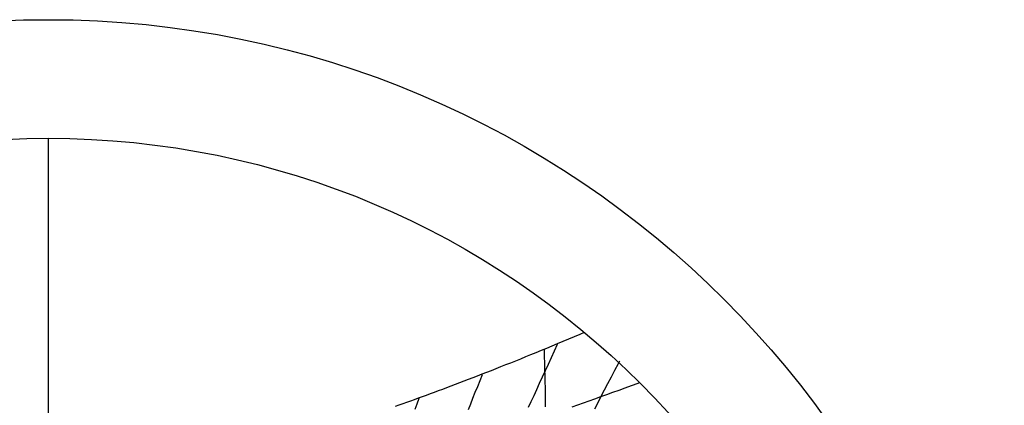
# Model space of a CAD drawing. Header units: millimetres. Extents: x -483 to 483, y -483 to 483.
# Tile 13 of 13: x -14 to 483, y 288 to 483. Entities that reach past the tile are written whole.
import ezdxf

# ---------------------------------------------------------------- set-up
doc = ezdxf.new("R2010")
doc.units = ezdxf.units.MM
for name, color, linetype in [('ASR1', 4, 'Continuous'), ('CUT', 1, 'Continuous'), ('DECL', 30, 'Continuous'), ('HOUR', 7, 'Continuous'), ('HOUR15', 9, 'Continuous'), ('HOUR30', 8, 'Continuous'), ('MERID', 40, 'Continuous')]:
    doc.layers.add(name, color=color, linetype=linetype)

msp = doc.modelspace()

# ---------------------------------------------------------------- linework, layer by layer
at = {"layer": 'ASR1'}
msp.add_lwpolyline([(250.63, 316.64), (250.7, 314.47), (250.77, 312.31), (250.83, 310.17), (250.88, 308.04), (250.94, 305.93), (250.99, 303.83), (251.03, 301.74), (251.08, 299.67), (251.12, 297.62), (251.15, 295.57), (251.18, 293.54), (251.21, 291.52), (251.24, 289.51), (251.26, 287.52)], dxfattribs=at)
at = {"layer": 'CUT'}
for radius in [483.33, 423.33]:
    msp.add_circle((0, 0), radius, dxfattribs=at)
at = {"layer": 'DECL'}
for points in [[(175.55, 287.83), (177.44, 288.5), (179.35, 289.17), (181.27, 289.85), (183.21, 290.54), (185.17, 291.25), (187.15, 291.96), (189.14, 292.69), (191.16, 293.42), (193.2, 294.17), (195.25, 294.93), (197.33, 295.7), (199.43, 296.48), (201.55, 297.27), (203.69, 298.08), (205.86, 298.9), (208.05, 299.73), (210.26, 300.58), (212.49, 301.43), (214.75, 302.31), (217.04, 303.19), (219.35, 304.09), (221.68, 305), (224.05, 305.93), (226.44, 306.87), (228.85, 307.83), (231.3, 308.81), (233.78, 309.79), (236.28, 310.8), (238.82, 311.82), (241.38, 312.86), (243.98, 313.92), (246.61, 314.99), (249.27, 316.08), (251.97, 317.19), (254.7, 318.32), (257.47, 319.47), (260.27, 320.63), (263.12, 321.82), (265.99, 323.03), (268.91, 324.26), (271.07, 325.17)], [(264.82, 287.48), (267.64, 288.48), (270.51, 289.5), (273.41, 290.53), (276.35, 291.58), (279.33, 292.65), (282.36, 293.74), (285.42, 294.85), (288.54, 295.97), (291.69, 297.12), (294.9, 298.29), (298.15, 299.47), (298.92, 299.76)]]:
    msp.add_lwpolyline(points, dxfattribs=at)
at = {"layer": 'HOUR'}
msp.add_lwpolyline([(288.74, 310.51), (288.05, 309.2), (286.26, 305.78), (284.5, 302.41), (282.77, 299.1), (281.07, 295.84), (279.39, 292.62), (277.74, 289.46), (276.11, 286.34)], dxfattribs=at)
at = {"layer": 'HOUR15'}
for points in [[(257.28, 318.97), (255.71, 315.55), (254.17, 312.19), (252.65, 308.87), (251.16, 305.61), (249.68, 302.4), (248.24, 299.24), (246.81, 296.12), (245.4, 293.05), (244.02, 290.03), (242.65, 287.05)], [(187.26, 291.64), (186.29, 288.85), (185.32, 286.11)]]:
    msp.add_lwpolyline(points, dxfattribs=at)
at = {"layer": 'HOUR30'}
msp.add_lwpolyline([(219.33, 303.69), (218.1, 300.63), (216.9, 297.62), (215.7, 294.65), (214.53, 291.72), (213.37, 288.84), (212.23, 285.99)], dxfattribs=at)
at = {"layer": 'MERID'}
msp.add_lwpolyline([(0, 36.67), (0, 423.33)], dxfattribs=at)

doc.saveas('drawing.dxf')
